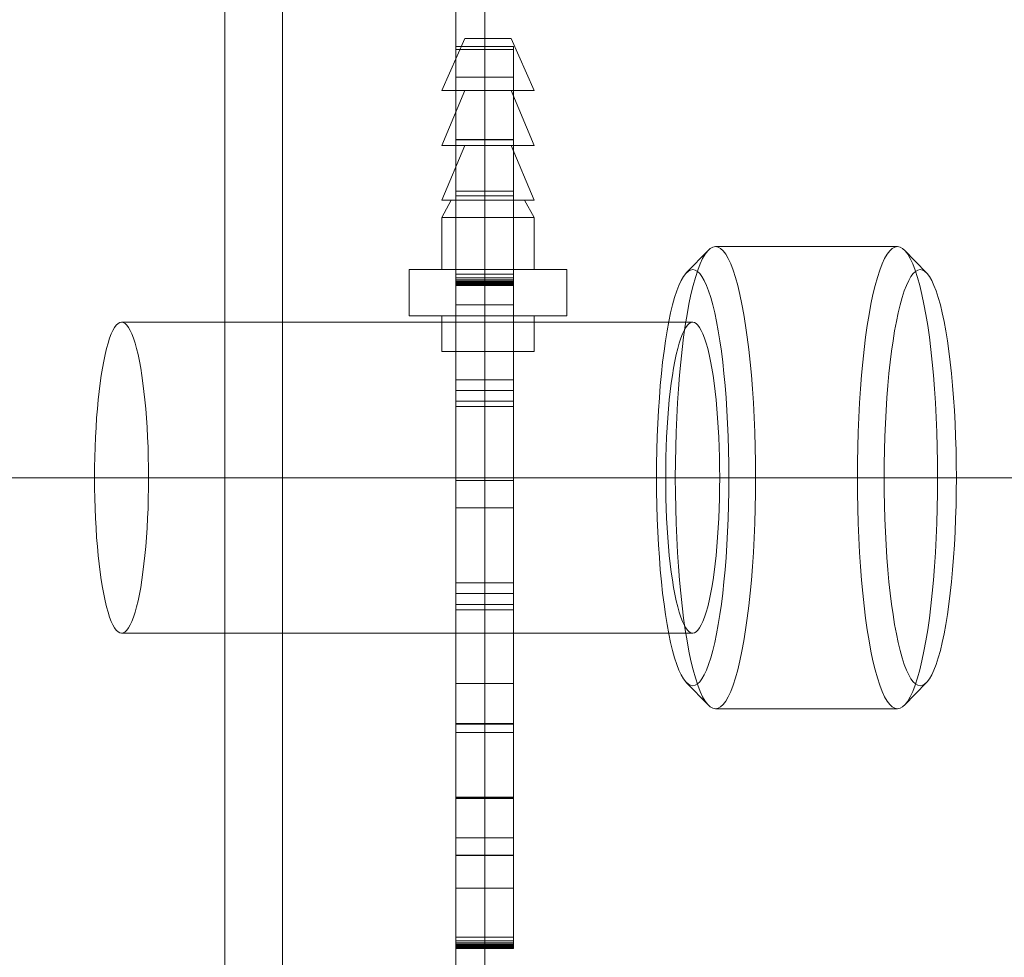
# Model space of a CAD drawing. Header units: metres. Extents: x -54598 to 1827199, y -329446 to -256744.
# Tile 70 of 256: x 15805 to 15975, y -266739 to -266576. Entities that reach past the tile are written whole.
import ezdxf

# ---------------------------------------------------------------- set-up
doc = ezdxf.new("R2010")
doc.units = ezdxf.units.M
doc.linetypes.add('ADSK_Осевая', pattern=[14, 10, -2, 0, -2])
for name, color, linetype, lineweight in [('G-IMPT', 8, 'Continuous', 9), ('M-EQPM', 7, 'Continuous', 20), ('P-PIPE-CNTR', 7, 'ADSK_Осевая', 20)]:
    doc.layers.add(name, color=color, linetype=linetype, lineweight=lineweight)

# ---------------------------------------------------------------- blocks, each defined once
blk = doc.blocks.new('PREXTHERM RSW 1890 - Логотип Ferroli _только текст__dwg-571539-В_Этаж 01_Сводный')
at = {"layer": 'G-IMPT'}
for p, q in [((0, -510.18), (0, -509.569)), ((0, -512.778), (0, -513.389)), ((0, -515.206), (0, -514.562)), ((0, -516.353), (0, -519.617)), ((0, -519.617), (0, -516.997)), ((0, -516.997), (0, -519.263)), ((0, -519.263), (0, -516.997)), ((0, -529.939), (0, -530.582)), ((0, -530.582), (0, -529.939)), ((0, -538.524), (0, -540.357)), ((0, -540.357), (0, -538.524)), ((0, -547.489), (0, -550.968)), ((0, -551.08), (0, -547.489)), ((0, -550.968), (0, -548.132)), ((0, -548.132), (0, -550.784)), ((0, -550.784), (0, -548.132)), ((0, -548.132), (0, -551.08)), ((0, -562.704), (0, -562.093)), ((0, -565.302), (0, -565.913)), ((0, -573.042), (0, -574.874)), ((0, -574.874), (0, -573.042)), ((0, -577.585), (0, -578.228)), ((0, -578.228), (0, -577.585)), ((0, -578.99), (0, -582.816))]:
    blk.add_line(p, q, dxfattribs=at)
at = {"layer": 'G-IMPT', "flags": 128}
for points in [[(0, -509.569), (0, -510.222), (0, -512.778)], [(0, -513.389), (0, -512.733), (0, -510.18)], [(0, -516.997), (0, -516.353), (0, -514.562), (0, -515.206)], [(0, -562.093), (0, -562.746), (0, -565.302)], [(0, -565.913), (0, -565.257), (0, -562.704)], [(0, -582.948), (0, -584.797), (0, -585.508), (0, -587.476), (0, -586.749), (0, -586.186), (0, -584.154), (0, -583.63), (0, -582.948), (0, -580.582), (0, -578.99)]]:
    blk.add_lwpolyline(points, dxfattribs=at)
for points in [[(0, -519.916), (0, -521.768), (0, -522.476), (0, -524.443), (0, -523.717), (0, -523.157), (0, -521.122), (0, -520.598)], [(0, -566.443), (0, -568.296), (0, -569.003), (0, -570.971), (0, -570.244), (0, -569.685), (0, -567.649), (0, -567.125)]]:
    blk.add_lwpolyline(points, close=True, dxfattribs=at)
at = {"layer": 'G-IMPT'}
for points, knots in [([(0, -502.53), (0, -502.82), (0, -503.045), (0, -503.202), (0, -503.357), (0, -503.437), (0, -503.437), (0, -503.389), (0, -503.292), (0, -503.197), (0, -503.08), (0, -502.797), (0, -502.624), (0, -502.199), (0, -501.939), (0, -501.633), (0, -501.02), (0, -500.407), (0, -499.794)], [2, 2, 2, 2, 2.135418, 2.135418, 2.135418, 2.266411, 2.266411, 2.373314, 2.373314, 2.373314, 2.48066, 2.48066, 2.588007, 2.588007, 2.695353, 2.695353, 2.695353, 3, 3, 3, 3]), ([(0, -499.794), (0, -500.397), (0, -501.001), (0, -501.604), (0, -501.971), (0, -502.267), (0, -502.489), (0, -502.713), (0, -502.887), (0, -503.013), (0, -503.137), (0, -503.202), (0, -503.202), (0, -503.148), (0, -503.035), (0, -502.921), (0, -502.755), (0, -502.53)], [1, 1, 1, 1, 1.335991, 1.335991, 1.335991, 1.503573, 1.503573, 1.503573, 1.634249, 1.634249, 1.634249, 1.757513, 1.757513, 1.873631, 1.873631, 1.873631, 2, 2, 2, 2]), ([(0, -500.437), (0, -500.784), (0, -501.132), (0, -501.479), (0, -501.762), (0, -501.964), (0, -502.087), (0, -502.247), (0, -502.37), (0, -502.453), (0, -502.536), (0, -502.575), (0, -502.575), (0, -502.537), (0, -502.382), (0, -502.273), (0, -501.99), (0, -501.746), (0, -501.398), (0, -501.078), (0, -500.758), (0, -500.437)], [0, 0, 0, 0, 0.2037, 0.2037, 0.2037, 0.323377, 0.323377, 0.323377, 0.410628, 0.410628, 0.410628, 0.515424, 0.515424, 0.614288, 0.614288, 0.713152, 0.713152, 0.812016, 0.812016, 0.812016, 1, 1, 1, 1]), ([(0, -500.437), (0, -500.837), (0, -501.237), (0, -501.636), (0, -501.842), (0, -501.987), (0, -502.071), (0, -502.215), (0, -502.341), (0, -502.437), (0, -502.537), (0, -502.617), (0, -502.681), (0, -502.747), (0, -502.778), (0, -502.778), (0, -502.73), (0, -502.64), (0, -502.547), (0, -502.418), (0, -502.254), (0, -502.094), (0, -501.858), (0, -501.55), (0, -501.179), (0, -500.808), (0, -500.437)], [0, 0, 0, 0, 0.213184, 0.213184, 0.213184, 0.290532, 0.290532, 0.290532, 0.359975, 0.359975, 0.359975, 0.42541, 0.42541, 0.42541, 0.500983, 0.500983, 0.589152, 0.589152, 0.589152, 0.675785, 0.675785, 0.675785, 0.802229, 0.802229, 0.802229, 1, 1, 1, 1]), ([(0, -508.46), (0, -508.646), (0, -508.743), (0, -508.743), (0, -508.643), (0, -508.443), (0, -508.244), (0, -507.968), (0, -507.604), (0, -507.242), (0, -506.852), (0, -505.98), (0, -505.575), (0, -505.215), (0, -504.856), (0, -504.588), (0, -504.402), (0, -504.216), (0, -504.128), (0, -504.128)], [0.4220671, 0.4220671, 0.4220671, 0.4220671, 0.5070588, 0.5070588, 0.5937504, 0.5937504, 0.5937504, 0.6743969, 0.6743969, 0.6743969, 0.7527753, 0.7527753, 0.8377856, 0.8377856, 0.8377856, 0.9182343, 0.9182343, 0.9182343, 1, 1, 1, 1]), ([(0, -504.128), (0, -504.128), (0, -504.341), (0, -505.202), (0, -505.755), (0, -506.884), (0, -507.283), (0, -507.643), (0, -507.999), (0, -508.273), (0, -508.46)], [0, 0, 0, 0, 0.1269271, 0.1269271, 0.2538542, 0.2538542, 0.3370753, 0.3370753, 0.3370753, 0.4220671, 0.4220671, 0.4220671, 0.4220671]), ([(0, -508.083), (0, -508.083), (0, -508.016), (0, -507.884), (0, -507.752), (0, -507.556), (0, -507.302), (0, -507.046), (0, -506.759), (0, -506.44), (0, -505.99), (0, -505.601), (0, -505.273), (0, -504.945), (0, -504.788), (0, -504.788)], [0.4975328, 0.4975328, 0.4975328, 0.4975328, 0.5850112, 0.5850112, 0.5850112, 0.6639392, 0.6639392, 0.6639392, 0.742703, 0.742703, 0.742703, 0.8546336, 0.8546336, 0.8546336, 1, 1, 1, 1]), ([(0, -504.788), (0, -504.788), (0, -504.942), (0, -505.566), (0, -505.958), (0, -506.91), (0, -507.305), (0, -507.617), (0, -507.926), (0, -508.083), (0, -508.083)], [0, 0, 0, 0, 0.1191745, 0.1191745, 0.238349, 0.238349, 0.3591449, 0.3591449, 0.3591449, 0.4975328, 0.4975328, 0.4975328, 0.4975328]), ([(0, -522.106), (0, -522.038), (0, -521.952), (0, -521.839), (0, -521.664), (0, -521.483), (0, -521.305)], [0, 0, 0, 0, 0.391263, 0.391263, 0.391263, 1, 1, 1, 1]), ([(0, -522.961), (0, -522.793), (0, -522.625), (0, -522.456), (0, -522.303), (0, -522.183), (0, -522.106)], [2, 2, 2, 2, 2.570785, 2.570785, 2.570785, 3, 3, 3, 3]), ([(0, -529.048), (0, -528.913), (0, -528.672), (0, -528.321), (0, -527.971), (0, -527.546), (0, -526.521), (0, -526.096), (0, -525.771), (0, -525.444), (0, -525.196), (0, -524.855), (0, -524.771), (0, -524.771), (0, -524.868), (0, -525.058), (0, -525.249), (0, -525.527), (0, -525.881), (0, -526.237), (0, -526.627), (0, -527.54), (0, -527.945), (0, -528.607), (0, -528.836), (0, -528.968)], [1, 1, 1, 1, 1.109926, 1.109926, 1.109926, 1.211287, 1.211287, 1.317197, 1.317197, 1.317197, 1.414163, 1.414163, 1.51113, 1.51113, 1.616177, 1.616177, 1.616177, 1.708738, 1.708738, 1.708738, 1.79779, 1.79779, 1.898895, 1.898895, 2, 2, 2, 2]), ([(0, -528.341), (0, -528.228), (0, -528.064), (0, -527.849), (0, -527.635), (0, -527.366), (0, -526.669), (0, -526.36), (0, -526.109), (0, -525.857), (0, -525.681), (0, -525.582), (0, -525.481), (0, -525.431), (0, -525.431), (0, -525.489), (0, -525.607), (0, -525.728), (0, -525.916), (0, -526.167), (0, -526.422), (0, -526.694), (0, -527.347), (0, -527.649), (0, -527.9), (0, -528.149), (0, -528.315), (0, -528.405)], [3, 3, 3, 3, 3.097176, 3.097176, 3.097176, 3.187086, 3.187086, 3.29035, 3.29035, 3.29035, 3.385285, 3.385285, 3.385285, 3.478689, 3.478689, 3.599453, 3.599453, 3.599453, 3.694164, 3.694164, 3.694164, 3.781855, 3.781855, 3.887656, 3.887656, 3.887656, 4, 4, 4, 4]), ([(0, -535.855), (0, -536.042), (0, -536.138), (0, -536.138), (0, -536.038), (0, -535.839), (0, -535.639), (0, -535.363), (0, -535), (0, -534.638), (0, -534.247), (0, -533.376), (0, -532.971), (0, -532.611), (0, -532.251), (0, -531.984), (0, -531.797), (0, -531.611), (0, -531.524), (0, -531.524)], [0.4220671, 0.4220671, 0.4220671, 0.4220671, 0.5070588, 0.5070588, 0.5937504, 0.5937504, 0.5937504, 0.6743969, 0.6743969, 0.6743969, 0.7527753, 0.7527753, 0.8377856, 0.8377856, 0.8377856, 0.9182343, 0.9182343, 0.9182343, 1, 1, 1, 1]), ([(0, -531.524), (0, -531.524), (0, -531.736), (0, -532.598), (0, -533.151), (0, -534.28), (0, -534.678), (0, -535.038), (0, -535.395), (0, -535.669), (0, -535.855)], [0, 0, 0, 0, 0.1269271, 0.1269271, 0.2538542, 0.2538542, 0.3370753, 0.3370753, 0.3370753, 0.4220671, 0.4220671, 0.4220671, 0.4220671]), ([(0, -535.479), (0, -535.479), (0, -535.411), (0, -535.28), (0, -535.147), (0, -534.952), (0, -534.698), (0, -534.441), (0, -534.154), (0, -533.836), (0, -533.386), (0, -532.997), (0, -532.669), (0, -532.341), (0, -532.183), (0, -532.183)], [0.4975328, 0.4975328, 0.4975328, 0.4975328, 0.5850112, 0.5850112, 0.5850112, 0.6639392, 0.6639392, 0.6639392, 0.742703, 0.742703, 0.742703, 0.8546336, 0.8546336, 0.8546336, 1, 1, 1, 1]), ([(0, -532.183), (0, -532.183), (0, -532.337), (0, -532.961), (0, -533.353), (0, -534.305), (0, -534.701), (0, -535.013), (0, -535.321), (0, -535.479), (0, -535.479)], [0, 0, 0, 0, 0.1191745, 0.1191745, 0.238349, 0.238349, 0.3591449, 0.3591449, 0.3591449, 0.4975328, 0.4975328, 0.4975328, 0.4975328]), ([(0, -543.164), (0, -543.581), (0, -543.998), (0, -544.415), (0, -544.514), (0, -544.601), (0, -544.669)], [2, 2, 2, 2, 2.817823, 2.817823, 2.817823, 3, 3, 3, 3]), ([(0, -544.669), (0, -544.743), (0, -544.829), (0, -544.929), (0, -545.371), (0, -545.799), (0, -546.234)], [3, 3, 3, 3, 3.181801, 3.181801, 3.181801, 4, 4, 4, 4]), ([(0, -551.974), (0, -552.689), (0, -553.404), (0, -554.119), (0, -554.55), (0, -554.878), (0, -555.099), (0, -555.324), (0, -555.505), (0, -555.64), (0, -555.772), (0, -555.839), (0, -555.839), (0, -555.726), (0, -555.505), (0, -555.284), (0, -554.942), (0, -554.479)], [1, 1, 1, 1, 1.319006, 1.319006, 1.319006, 1.466957, 1.466957, 1.466957, 1.574453, 1.574453, 1.574453, 1.686819, 1.686819, 1.830321, 1.830321, 1.830321, 2, 2, 2, 2]), ([(0, -555.431), (0, -555.217), (0, -555.004), (0, -554.791), (0, -554.606), (0, -554.45), (0, -554.328), (0, -554.205), (0, -554.099), (0, -554.006), (0, -553.911), (0, -553.813), (0, -553.714), (0, -553.64), (0, -553.521), (0, -553.357), (0, -553.11), (0, -552.864), (0, -552.617)], [4, 4, 4, 4, 4.307344, 4.307344, 4.307344, 4.516393, 4.516393, 4.516393, 4.634583, 4.634583, 4.634583, 4.717069, 4.717069, 4.717069, 4.809409, 4.809409, 4.809409, 5, 5, 5, 5]), ([(0, -552.617), (0, -553.075), (0, -553.532), (0, -553.99), (0, -554.283), (0, -554.511), (0, -554.839), (0, -554.964), (0, -555.051), (0, -555.137), (0, -555.18), (0, -555.18), (0, -555.096), (0, -554.932), (0, -554.766), (0, -554.505), (0, -554.144), (0, -553.635), (0, -553.126), (0, -552.617)], [0, 0, 0, 0, 0.228227, 0.228227, 0.228227, 0.326252, 0.326252, 0.424278, 0.424278, 0.424278, 0.498917, 0.498917, 0.607066, 0.607066, 0.607066, 0.746074, 0.746074, 0.746074, 1, 1, 1, 1]), ([(0, -554.479), (0, -554.646), (0, -554.775), (0, -554.865), (0, -555.058), (0, -555.228), (0, -555.392), (0, -555.672), (0, -555.949), (0, -556.228)], [2, 2, 2, 2, 2.159929, 2.159929, 2.159929, 2.452601, 2.452601, 2.452601, 3, 3, 3, 3]), ([(0, -560.984), (0, -561.17), (0, -561.267), (0, -561.267), (0, -561.167), (0, -560.968), (0, -560.768), (0, -560.492), (0, -560.128), (0, -559.766), (0, -559.376), (0, -558.505), (0, -558.099), (0, -557.739), (0, -557.38), (0, -557.112), (0, -556.926), (0, -556.74), (0, -556.652), (0, -556.652)], [0.4220671, 0.4220671, 0.4220671, 0.4220671, 0.5070588, 0.5070588, 0.5937504, 0.5937504, 0.5937504, 0.6743969, 0.6743969, 0.6743969, 0.7527753, 0.7527753, 0.8377856, 0.8377856, 0.8377856, 0.9182343, 0.9182343, 0.9182343, 1, 1, 1, 1]), ([(0, -556.652), (0, -556.652), (0, -556.865), (0, -557.726), (0, -558.28), (0, -559.408), (0, -559.807), (0, -560.167), (0, -560.523), (0, -560.797), (0, -560.984)], [0, 0, 0, 0, 0.1269271, 0.1269271, 0.2538542, 0.2538542, 0.3370753, 0.3370753, 0.3370753, 0.4220671, 0.4220671, 0.4220671, 0.4220671]), ([(0, -560.607), (0, -560.607), (0, -560.54), (0, -560.408), (0, -560.276), (0, -560.08), (0, -559.826), (0, -559.57), (0, -559.283), (0, -558.964), (0, -558.514), (0, -558.125), (0, -557.797), (0, -557.469), (0, -557.312), (0, -557.312)], [0.4975328, 0.4975328, 0.4975328, 0.4975328, 0.5850112, 0.5850112, 0.5850112, 0.6639392, 0.6639392, 0.6639392, 0.742703, 0.742703, 0.742703, 0.8546336, 0.8546336, 0.8546336, 1, 1, 1, 1]), ([(0, -557.312), (0, -557.312), (0, -557.466), (0, -558.09), (0, -558.482), (0, -559.434), (0, -559.829), (0, -560.141), (0, -560.45), (0, -560.607), (0, -560.607)], [0, 0, 0, 0, 0.1191745, 0.1191745, 0.238349, 0.238349, 0.3591449, 0.3591449, 0.3591449, 0.4975328, 0.4975328, 0.4975328, 0.4975328]), ([(0, -568.633), (0, -568.566), (0, -568.479), (0, -568.366), (0, -568.192), (0, -568.01), (0, -567.833)], [0, 0, 0, 0, 0.391263, 0.391263, 0.391263, 1, 1, 1, 1]), ([(0, -569.489), (0, -569.32), (0, -569.152), (0, -568.984), (0, -568.83), (0, -568.71), (0, -568.633)], [2, 2, 2, 2, 2.570785, 2.570785, 2.570785, 3, 3, 3, 3])]:
    blk.add_open_spline(points, degree=3, knots=knots, dxfattribs=at)
for points in [[(0, -521.305), (0, -521.857), (0, -522.409), (0, -522.961)], [(0, -528.968), (0, -528.759), (0, -528.55), (0, -528.341)], [(0, -528.405), (0, -528.619), (0, -528.834), (0, -529.048)], [(0, -542.469), (0, -542.701), (0, -542.932), (0, -543.164)], [(0, -544.334), (0, -543.713), (0, -543.091), (0, -542.469)], [(0, -545), (0, -544.778), (0, -544.556), (0, -544.334)], [(0, -546.887), (0, -546.258), (0, -545.629), (0, -545)], [(0, -546.234), (0, -546.452), (0, -546.67), (0, -546.887)], [(0, -552.617), (0, -552.403), (0, -552.188), (0, -551.974)], [(0, -556.228), (0, -555.962), (0, -555.696), (0, -555.431)], [(0, -567.833), (0, -568.385), (0, -568.937), (0, -569.489)]]:
    blk.add_open_spline(points, degree=3, dxfattribs=at)
blk = doc.blocks.new('fdsafdsf')
at = {"layer": 'M-EQPM'}
for p, q in [((215962.57, 39973.896), (215962.57, 41411.894)), ((215962.57, 40057.696), (215962.57, 41328.09)), ((215982.57, 41328.09), (215982.57, 40057.696)), ((215962.57, 40462.893), (215962.57, 40922.893)), ((215967.57, 40462.893), (215967.57, 40922.893)), ((215982.57, 40922.893), (215982.57, 40462.893)), ((215982.57, 40922.893), (215982.57, 40462.893)), ((215982.57, 40598.708), (215982.57, 40787.08)), ((215982.57, 40787.08), (215982.57, 40598.708)), ((215985.07, 40598.708), (215985.07, 40787.08)), ((215985.07, 40787.08), (215985.07, 40598.708)), ((215983.341, 40730.894), (215981.341, 40726.394)), ((215983.341, 40730.894), (215987.341, 40730.894)), ((215987.341, 40730.894), (215983.341, 40730.894)), ((215989.341, 40726.394), (215987.341, 40730.894)), ((215987.57, 40730.209), (215982.57, 40730.209)), ((215987.57, 40729.939), (215982.57, 40729.939)), ((215987.57, 40727.545), (215982.57, 40727.545)), ((215983.341, 40726.394), (215981.341, 40721.644)), ((215981.341, 40726.394), (215989.341, 40726.394)), ((215989.341, 40726.394), (215981.341, 40726.394)), ((215983.341, 40726.394), (215987.341, 40726.394)), ((215987.341, 40726.394), (215983.341, 40726.394)), ((215989.341, 40721.644), (215987.341, 40726.394)), ((215982.57, 40722.124), (215982.57, 40722.143)), ((215987.57, 40722.143), (215982.57, 40722.143)), ((215987.57, 40722.124), (215982.57, 40722.124)), ((215987.57, 40722.124), (215982.57, 40722.124)), ((215987.57, 40722.143), (215987.57, 40722.124)), ((215983.341, 40721.644), (215981.341, 40716.894)), ((215981.341, 40721.644), (215989.341, 40721.644)), ((215989.341, 40721.644), (215981.341, 40721.644)), ((215983.341, 40721.644), (215987.341, 40721.644)), ((215987.341, 40721.644), (215983.341, 40721.644)), ((215989.341, 40716.894), (215987.341, 40721.644)), ((215982.57, 40717.7), (215987.57, 40717.7)), ((215987.57, 40717.7), (215982.57, 40717.7)), ((215982.169, 40716.894), (215981.341, 40715.394)), ((215981.341, 40716.894), (215989.341, 40716.894)), ((215989.341, 40716.894), (215981.341, 40716.894)), ((215982.169, 40716.894), (215988.514, 40716.894)), ((215988.514, 40716.894), (215982.169, 40716.894)), ((215987.57, 40717.296), (215982.57, 40717.296)), ((215989.341, 40715.394), (215988.514, 40716.894)), ((215981.341, 40715.394), (215981.341, 40710.894)), ((215981.341, 40715.394), (215989.341, 40715.394)), ((215989.341, 40715.394), (215981.341, 40715.394)), ((215989.341, 40710.894), (215989.341, 40715.394)), ((216004.425, 40712.58), (216002.517, 40710.612)), ((216020.794, 40712.894), (216005.037, 40712.894)), ((216023.315, 40710.612), (216021.407, 40712.58)), ((215978.518, 40710.894), (215978.518, 40706.894)), ((215978.518, 40710.894), (215992.164, 40710.894)), ((215992.164, 40710.894), (215978.518, 40710.894)), ((215981.341, 40710.894), (215989.341, 40710.894)), ((215989.341, 40710.894), (215981.341, 40710.894)), ((215992.164, 40706.894), (215992.164, 40710.894)), ((215982.57, 40710.175), (215982.57, 40710.492)), ((215987.57, 40710.492), (215982.57, 40710.492)), ((215982.57, 40710.021), (215982.57, 40710.175)), ((215987.57, 40710.175), (215982.57, 40710.175)), ((215982.57, 40709.887), (215982.57, 40710.021)), ((215987.57, 40710.021), (215982.57, 40710.021)), ((215987.57, 40710.002), (215982.57, 40710.002)), ((215987.57, 40710.492), (215987.57, 40710.175)), ((215987.57, 40710.175), (215987.57, 40710.021)), ((215987.57, 40710.021), (215987.57, 40709.887)), ((215982.57, 40709.773), (215982.57, 40709.887)), ((215987.57, 40709.887), (215982.57, 40709.887)), ((215987.57, 40709.873), (215982.57, 40709.873)), ((215982.57, 40709.681), (215982.57, 40709.773)), ((215987.57, 40709.773), (215982.57, 40709.773)), ((215987.57, 40709.764), (215982.57, 40709.764)), ((215982.57, 40709.609), (215982.57, 40709.681)), ((215987.57, 40709.681), (215982.57, 40709.681)), ((215987.57, 40709.675), (215982.57, 40709.675)), ((215982.57, 40709.557), (215982.57, 40709.609)), ((215987.57, 40709.609), (215982.57, 40709.609)), ((215987.57, 40709.605), (215982.57, 40709.605)), ((215982.57, 40709.526), (215982.57, 40709.557)), ((215987.57, 40709.557), (215982.57, 40709.557)), ((215987.57, 40709.556), (215982.57, 40709.556)), ((215982.57, 40709.516), (215982.57, 40709.526)), ((215987.57, 40709.526), (215982.57, 40709.526)), ((215987.57, 40709.526), (215982.57, 40709.526)), ((215982.57, 40709.516), (215987.57, 40709.516)), ((215987.57, 40709.887), (215987.57, 40709.773)), ((215987.57, 40709.773), (215987.57, 40709.681)), ((215987.57, 40709.681), (215987.57, 40709.609)), ((215987.57, 40709.609), (215987.57, 40709.557)), ((215987.57, 40709.557), (215987.57, 40709.526)), ((215987.57, 40709.526), (215987.57, 40709.516)), ((215987.57, 40707.857), (215982.57, 40707.857)), ((215978.518, 40706.894), (215992.164, 40706.894)), ((215992.164, 40706.894), (215978.518, 40706.894)), ((215981.341, 40706.894), (215981.341, 40703.804)), ((215981.341, 40706.894), (215989.341, 40706.894)), ((215989.341, 40706.894), (215981.341, 40706.894)), ((215989.341, 40703.804), (215989.341, 40706.894)), ((216003.068, 40706.344), (215953.63, 40706.344)), ((215981.341, 40703.804), (215989.341, 40703.804)), ((215989.341, 40703.804), (215981.341, 40703.804)), ((215982.57, 40701.374), (215982.57, 40700.436)), ((215987.57, 40701.374), (215982.57, 40701.374)), ((215987.57, 40700.436), (215987.57, 40701.374)), ((215987.57, 40700.436), (215982.57, 40700.436)), ((215982.57, 40699.043), (215982.57, 40699.51)), ((215987.57, 40699.51), (215982.57, 40699.51)), ((215982.57, 40692.648), (215982.57, 40699.043)), ((215987.57, 40699.043), (215982.57, 40699.043)), ((215987.57, 40699.51), (215987.57, 40699.043)), ((215987.57, 40699.043), (215987.57, 40692.648)), ((215982.57, 40692.648), (215987.57, 40692.648)), ((215987.57, 40690.28), (215982.57, 40690.28)), ((215982.57, 40683.796), (215982.57, 40682.858)), ((215987.57, 40683.796), (215982.57, 40683.796)), ((215987.57, 40682.858), (215987.57, 40683.796)), ((215987.57, 40682.858), (215982.57, 40682.858)), ((215982.57, 40681.465), (215982.57, 40681.933)), ((215987.57, 40681.933), (215982.57, 40681.933)), ((215987.57, 40681.933), (215987.57, 40681.465)), ((215982.57, 40675.07), (215982.57, 40681.465)), ((215987.57, 40681.465), (215982.57, 40681.465)), ((215987.57, 40681.465), (215987.57, 40675.07)), ((215953.63, 40679.444), (216003.068, 40679.444)), ((215982.57, 40675.07), (215987.57, 40675.07)), ((216002.517, 40675.176), (216004.425, 40673.207)), ((216021.407, 40673.207), (216023.315, 40675.176)), ((216005.037, 40672.894), (216020.794, 40672.894)), ((215982.57, 40671.571), (215982.57, 40671.617)), ((215987.57, 40671.617), (215982.57, 40671.617)), ((215987.57, 40671.571), (215982.57, 40671.571)), ((215987.57, 40671.617), (215987.57, 40671.571)), ((215982.57, 40665.256), (215982.57, 40670.84)), ((215987.57, 40670.84), (215982.57, 40670.84)), ((215987.57, 40670.84), (215987.57, 40665.256)), ((215982.57, 40665.22), (215982.57, 40665.256)), ((215987.57, 40665.256), (215982.57, 40665.256)), ((215987.57, 40665.22), (215982.57, 40665.22)), ((215982.57, 40660.215), (215982.57, 40665.138)), ((215987.57, 40665.138), (215982.57, 40665.138)), ((215987.57, 40665.127), (215982.57, 40665.127)), ((215987.57, 40665.256), (215987.57, 40665.22)), ((215987.57, 40665.138), (215987.57, 40660.215)), ((215982.57, 40661.724), (215987.57, 40661.724)), ((215987.57, 40660.243), (215982.57, 40660.243)), ((215982.57, 40660.215), (215987.57, 40660.215)), ((215982.57, 40660.205), (215982.57, 40660.211)), ((215987.57, 40660.211), (215982.57, 40660.211)), ((215982.57, 40660.202), (215982.57, 40660.205)), ((215987.57, 40660.205), (215982.57, 40660.205)), ((215982.57, 40660.202), (215987.57, 40660.202)), ((215987.57, 40660.211), (215987.57, 40660.205)), ((215987.57, 40660.205), (215987.57, 40660.202)), ((215987.57, 40657.387), (215982.57, 40657.387)), ((215982.57, 40652.805), (215982.57, 40653.122)), ((215987.57, 40653.122), (215982.57, 40653.122)), ((215987.57, 40653.122), (215987.57, 40652.805)), ((215982.57, 40652.651), (215982.57, 40652.805)), ((215987.57, 40652.805), (215982.57, 40652.805)), ((215982.57, 40652.517), (215982.57, 40652.651)), ((215987.57, 40652.651), (215982.57, 40652.651)), ((215987.57, 40652.632), (215982.57, 40652.632)), ((215982.57, 40652.404), (215982.57, 40652.517)), ((215987.57, 40652.517), (215982.57, 40652.517)), ((215987.57, 40652.503), (215982.57, 40652.503)), ((215982.57, 40652.311), (215982.57, 40652.404)), ((215987.57, 40652.404), (215982.57, 40652.404)), ((215987.57, 40652.394), (215982.57, 40652.394)), ((215982.57, 40652.239), (215982.57, 40652.311)), ((215987.57, 40652.311), (215982.57, 40652.311)), ((215987.57, 40652.305), (215982.57, 40652.305)), ((215982.57, 40652.187), (215982.57, 40652.239)), ((215987.57, 40652.239), (215982.57, 40652.239)), ((215987.57, 40652.235), (215982.57, 40652.235)), ((215982.57, 40652.156), (215982.57, 40652.187)), ((215987.57, 40652.187), (215982.57, 40652.187)), ((215987.57, 40652.186), (215982.57, 40652.186)), ((215982.57, 40652.146), (215982.57, 40652.156)), ((215987.57, 40652.156), (215982.57, 40652.156)), ((215987.57, 40652.156), (215982.57, 40652.156)), ((215987.57, 40652.146), (215982.57, 40652.146)), ((215987.57, 40652.805), (215987.57, 40652.651)), ((215987.57, 40652.651), (215987.57, 40652.517)), ((215987.57, 40652.517), (215987.57, 40652.404)), ((215987.57, 40652.404), (215987.57, 40652.311)), ((215987.57, 40652.311), (215987.57, 40652.239)), ((215987.57, 40652.239), (215987.57, 40652.187)), ((215987.57, 40652.187), (215987.57, 40652.156)), ((215987.57, 40652.156), (215987.57, 40652.146))]:
    blk.add_line(p, q, dxfattribs=at)
for centre, major_axis, start_param, end_param in [((216005.037, 40692.894), (0, -20), 1.570796, 4.712389), ((216020.794, 40692.894), (0, -20), 1.570796, 4.712389), ((216003.068, 40692.894), (0, -18), 1.570796, 4.712389), ((216022.764, 40692.894), (0, -18), 1.570796, 4.712389), ((215953.63, 40692.894), (0, -13.45), 1.570796, 4.712389), ((216003.068, 40692.894), (0, -13.45), 1.570796, 4.712389), ((215953.63, 40692.894), (0, -13.45), 4.712389, 7.853982), ((216003.068, 40692.894), (0, -18), 4.712389, 7.853982), ((216003.068, 40692.894), (0, -13.45), 4.712389, 7.853982), ((216005.037, 40692.894), (0, -20), 4.712389, 7.853982), ((216020.794, 40692.894), (0, -20), 4.712389, 7.853982), ((216022.764, 40692.894), (0, -18), 4.712389, 7.853982)]:
    blk.add_ellipse(centre, major_axis=major_axis, ratio=0.173648, start_param=start_param, end_param=end_param, dxfattribs=at)
for points, knots in [([(215982.57, 40730.209), (215982.57, 40730.209), (215982.57, 40730.178), (215982.57, 40729.954), (215982.57, 40729.384), (215982.57, 40728.508), (215982.57, 40727.545)], [0.01179374, 0.01179374, 0.01179374, 0.01179374, 0.01626056, 0.02558445, 0.0351109, 0.04372063, 0.04372063, 0.04372063, 0.04372063]), ([(215982.57, 40729.939), (215982.57, 40730.096), (215982.57, 40730.178), (215982.57, 40730.205), (215982.57, 40730.208)], [0, 0, 0, 0, 0.00765352, 0.01093016, 0.01093016, 0.01093016, 0.01093016]), ([(215982.57, 40710.492), (215982.57, 40710.664), (215982.57, 40710.859), (215982.57, 40711.131), (215982.57, 40711.43), (215982.57, 40711.666), (215982.57, 40711.887), (215982.57, 40712.043), (215982.57, 40712.242), (215982.57, 40712.366), (215982.57, 40712.648), (215982.57, 40712.869), (215982.57, 40713.195), (215982.57, 40713.629), (215982.57, 40713.974), (215982.57, 40714.532), (215982.57, 40715.401), (215982.57, 40716.489), (215982.57, 40717.257), (215982.57, 40718.289), (215982.57, 40719.454), (215982.57, 40720.667), (215982.57, 40721.894), (215982.57, 40723.314), (215982.57, 40725.349), (215982.57, 40726.756), (215982.57, 40727.361), (215982.57, 40727.899), (215982.57, 40728.595), (215982.57, 40729.016), (215982.57, 40729.457), (215982.57, 40729.714), (215982.57, 40729.939)], [0, 0, 0, 0, 0.00213021, 0.00438896, 0.0065593, 0.00839904, 0.00979711, 0.01102792, 0.01200064, 0.01315611, 0.01430273, 0.01574099, 0.01733655, 0.01904841, 0.02099202, 0.02337286, 0.02654829, 0.02983737, 0.03316807, 0.0364775, 0.0402351, 0.04419184, 0.04844901, 0.05383831, 0.05992754, 0.06555469, 0.06977557, 0.0735195, 0.07770468, 0.08241096, 0.08705166, 0.09180115, 0.09180115, 0.09180115, 0.09180115]), ([(215987.57, 40727.545), (215987.57, 40728.508), (215987.57, 40729.384), (215987.57, 40729.954), (215987.57, 40730.178), (215987.57, 40730.209), (215987.57, 40730.209)], [-0.04372063, -0.04372063, -0.04372063, -0.04372063, -0.0351109, -0.02558445, -0.01626056, -0.01179374, -0.01179374, -0.01179374, -0.01179374]), ([(215987.57, 40730.208), (215987.57, 40730.205), (215987.57, 40730.178), (215987.57, 40730.096), (215987.57, 40729.939)], [-0.01093016, -0.01093016, -0.01093016, -0.01093016, -0.00765352, 0, 0, 0, 0]), ([(215987.57, 40729.939), (215987.57, 40729.714), (215987.57, 40729.457), (215987.57, 40729.016), (215987.57, 40728.595), (215987.57, 40727.899), (215987.57, 40727.361), (215987.57, 40726.756), (215987.57, 40725.349), (215987.57, 40723.314), (215987.57, 40721.894), (215987.57, 40720.667), (215987.57, 40719.454), (215987.57, 40718.289), (215987.57, 40717.257), (215987.57, 40716.489), (215987.57, 40715.401), (215987.57, 40714.532), (215987.57, 40713.974), (215987.57, 40713.629), (215987.57, 40713.195), (215987.57, 40712.869), (215987.57, 40712.648), (215987.57, 40712.366), (215987.57, 40712.242), (215987.57, 40712.043), (215987.57, 40711.887), (215987.57, 40711.666), (215987.57, 40711.43), (215987.57, 40711.131), (215987.57, 40710.859), (215987.57, 40710.664), (215987.57, 40710.492)], [-0.09180115, -0.09180115, -0.09180115, -0.09180115, -0.08705166, -0.08241096, -0.07770468, -0.0735195, -0.06977557, -0.06555469, -0.05992754, -0.05383831, -0.04844901, -0.04419184, -0.0402351, -0.0364775, -0.03316807, -0.02983737, -0.02654829, -0.02337286, -0.02099202, -0.01904841, -0.01733655, -0.01574099, -0.01430273, -0.01315611, -0.01200064, -0.01102792, -0.00979711, -0.00839904, -0.0065593, -0.00438896, -0.00213021, 0, 0, 0, 0]), ([(215982.57, 40727.545), (215982.57, 40726.475), (215982.57, 40725.019), (215982.57, 40723.14), (215982.57, 40720.659), (215982.57, 40718.027), (215982.57, 40715.879), (215982.57, 40714.015), (215982.57, 40712.879), (215982.57, 40712.009), (215982.57, 40711.176), (215982.57, 40710.467), (215982.57, 40710.151)], [0, 0, 0, 0, 0.00622673, 0.01324384, 0.02106192, 0.02912534, 0.03679077, 0.04333432, 0.04910439, 0.05434249, 0.06009054, 0.06600671, 0.06600671, 0.06600671, 0.06600671]), ([(215987.57, 40710.151), (215987.57, 40710.467), (215987.57, 40711.176), (215987.57, 40712.009), (215987.57, 40712.879), (215987.57, 40714.015), (215987.57, 40715.879), (215987.57, 40718.027), (215987.57, 40720.659), (215987.57, 40723.14), (215987.57, 40725.019), (215987.57, 40726.475), (215987.57, 40727.545)], [-0.06600671, -0.06600671, -0.06600671, -0.06600671, -0.06009054, -0.05434249, -0.04910439, -0.04333432, -0.03679077, -0.02912534, -0.02106192, -0.01324384, -0.00622673, 0, 0, 0, 0]), ([(215982.57, 40717.7), (215982.57, 40717.872), (215982.57, 40718.004), (215982.57, 40718.431), (215982.57, 40719.402), (215982.57, 40720.603), (215982.57, 40721.377), (215982.57, 40721.69), (215982.57, 40721.858), (215982.57, 40722.049), (215982.57, 40722.124)], [0, 0, 0, 0, 0.0045997, 0.00809975, 0.01192905, 0.01565657, 0.01907387, 0.02199678, 0.02505838, 0.03023059, 0.03023059, 0.03023059, 0.03023059]), ([(215982.57, 40722.124), (215982.57, 40722.049), (215982.57, 40721.858), (215982.57, 40721.69), (215982.57, 40721.377), (215982.57, 40720.603), (215982.57, 40719.402), (215982.57, 40718.431), (215982.57, 40718.004), (215982.57, 40717.872), (215982.57, 40717.7)], [0, 0, 0, 0, 0.00517221, 0.00823381, 0.01115672, 0.01457402, 0.01830154, 0.02213085, 0.02563089, 0.03023059, 0.03023059, 0.03023059, 0.03023059]), ([(215987.57, 40717.7), (215987.57, 40717.872), (215987.57, 40718.004), (215987.57, 40718.431), (215987.57, 40719.402), (215987.57, 40720.603), (215987.57, 40721.377), (215987.57, 40721.69), (215987.57, 40721.858), (215987.57, 40722.049), (215987.57, 40722.124)], [-0.03023059, -0.03023059, -0.03023059, -0.03023059, -0.02563089, -0.02213085, -0.01830154, -0.01457402, -0.01115672, -0.00823381, -0.00517221, 0, 0, 0, 0]), ([(215987.57, 40722.124), (215987.57, 40722.049), (215987.57, 40721.858), (215987.57, 40721.69), (215987.57, 40721.377), (215987.57, 40720.603), (215987.57, 40719.402), (215987.57, 40718.431), (215987.57, 40718.004), (215987.57, 40717.872), (215987.57, 40717.7)], [-0.03023059, -0.03023059, -0.03023059, -0.03023059, -0.02505838, -0.02199678, -0.01907387, -0.01565657, -0.01192905, -0.00809975, -0.0045997, 0, 0, 0, 0]), ([(215982.57, 40657.387), (215982.57, 40658.22), (215982.57, 40659.773), (215982.57, 40661.224), (215982.57, 40662.88), (215982.57, 40664.502), (215982.57, 40665.851), (215982.57, 40667.307), (215982.57, 40668.55), (215982.57, 40670.138), (215982.57, 40671.391), (215982.57, 40672.939), (215982.57, 40674.741), (215982.57, 40676.124), (215982.57, 40676.637), (215982.57, 40678.103), (215982.57, 40679.688), (215982.57, 40680.496), (215982.57, 40681.351), (215982.57, 40682.474), (215982.57, 40683.356), (215982.57, 40683.922), (215982.57, 40684.603), (215982.57, 40685.527), (215982.57, 40686.378), (215982.57, 40687.265), (215982.57, 40688.424), (215982.57, 40689.391), (215982.57, 40690.561), (215982.57, 40691.573), (215982.57, 40692.804), (215982.57, 40694.139), (215982.57, 40695.048), (215982.57, 40696.308), (215982.57, 40697.421), (215982.57, 40698.548), (215982.57, 40699.636), (215982.57, 40702.314), (215982.57, 40704.728), (215982.57, 40706.037), (215982.57, 40708.16), (215982.57, 40709.816), (215982.57, 40711.521), (215982.57, 40713.31), (215982.57, 40714.239), (215982.57, 40714.99), (215982.57, 40715.598), (215982.57, 40716.206), (215982.57, 40717.296)], [0, 0, 0, 0, 0.0051699, 0.0112384, 0.0171213, 0.022725, 0.0279319, 0.0326123, 0.0374831, 0.0420714, 0.0469547, 0.0520335, 0.0572363, 0.0612896, 0.0649691, 0.0688672, 0.0730907, 0.0766468, 0.0797049, 0.0828461, 0.0856763, 0.0880244, 0.0904275, 0.0931487, 0.0961025, 0.0993278, 0.1026902, 0.1063919, 0.1099434, 0.1138212, 0.1179069, 0.1218991, 0.1259501, 0.1297753, 0.1338825, 0.137826, 0.14372, 0.15127, 0.1591878, 0.1666483, 0.1733576, 0.1807628, 0.1880012, 0.1944378, 0.1996687, 0.2032594, 0.2064081, 0.2102738, 0.2102738, 0.2102738, 0.2102738]), ([(215982.57, 40717.296), (215982.57, 40712.577), (215982.57, 40711.124), (215982.57, 40708.797), (215982.57, 40707.578), (215982.57, 40705.082), (215982.57, 40703.089), (215982.57, 40701.223), (215982.57, 40699.617), (215982.57, 40697.906), (215982.57, 40695.935), (215982.57, 40694.026), (215982.57, 40691.303), (215982.57, 40688.916), (215982.57, 40686.512), (215982.57, 40684.233), (215982.57, 40681.594), (215982.57, 40678.257), (215982.57, 40675.494), (215982.57, 40672.932), (215982.57, 40671.485), (215982.57, 40669.466), (215982.57, 40667.118), (215982.57, 40665.435), (215982.57, 40663.845), (215982.57, 40662.638), (215982.57, 40661.724)], [0, 0, 0, 0, 0.0109416, 0.0171549, 0.0245218, 0.031341, 0.0388216, 0.0451611, 0.0511034, 0.0571088, 0.0634016, 0.0707724, 0.0785517, 0.0868322, 0.0945903, 0.1026064, 0.1116636, 0.1213172, 0.1309977, 0.1386969, 0.1457232, 0.1528633, 0.1606128, 0.1684049, 0.1753125, 0.1819153, 0.1819153, 0.1819153, 0.1819153]), ([(215987.57, 40661.724), (215987.57, 40662.638), (215987.57, 40663.845), (215987.57, 40665.435), (215987.57, 40667.118), (215987.57, 40669.466), (215987.57, 40671.485), (215987.57, 40672.932), (215987.57, 40675.494), (215987.57, 40678.257), (215987.57, 40681.594), (215987.57, 40684.233), (215987.57, 40686.512), (215987.57, 40688.916), (215987.57, 40691.303), (215987.57, 40694.026), (215987.57, 40695.935), (215987.57, 40697.906), (215987.57, 40699.617), (215987.57, 40701.223), (215987.57, 40703.089), (215987.57, 40705.082), (215987.57, 40707.578), (215987.57, 40708.797), (215987.57, 40711.124), (215987.57, 40712.577), (215987.57, 40717.296)], [-0.1819153, -0.1819153, -0.1819153, -0.1819153, -0.1753125, -0.1684049, -0.1606128, -0.1528633, -0.1457232, -0.1386969, -0.1309977, -0.1213172, -0.1116636, -0.1026064, -0.0945903, -0.0868322, -0.0785517, -0.0707724, -0.0634016, -0.0571088, -0.0511034, -0.0451611, -0.0388216, -0.031341, -0.0245218, -0.0171549, -0.0109416, 0, 0, 0, 0]), ([(215987.57, 40717.296), (215987.57, 40716.206), (215987.57, 40715.598), (215987.57, 40714.99), (215987.57, 40714.239), (215987.57, 40713.31), (215987.57, 40711.521), (215987.57, 40709.816), (215987.57, 40708.16), (215987.57, 40706.037), (215987.57, 40704.728), (215987.57, 40702.314), (215987.57, 40699.636), (215987.57, 40698.548), (215987.57, 40697.421), (215987.57, 40696.308), (215987.57, 40695.048), (215987.57, 40694.139), (215987.57, 40692.804), (215987.57, 40691.573), (215987.57, 40690.561), (215987.57, 40689.391), (215987.57, 40688.424), (215987.57, 40687.265), (215987.57, 40686.378), (215987.57, 40685.527), (215987.57, 40684.603), (215987.57, 40683.922), (215987.57, 40683.356), (215987.57, 40682.474), (215987.57, 40681.351), (215987.57, 40680.496), (215987.57, 40679.688), (215987.57, 40678.103), (215987.57, 40676.637), (215987.57, 40676.124), (215987.57, 40674.741), (215987.57, 40672.939), (215987.57, 40671.391), (215987.57, 40670.138), (215987.57, 40668.55), (215987.57, 40667.307), (215987.57, 40665.851), (215987.57, 40664.502), (215987.57, 40662.88), (215987.57, 40661.224), (215987.57, 40659.773), (215987.57, 40658.22), (215987.57, 40657.387)], [-0.2102738, -0.2102738, -0.2102738, -0.2102738, -0.2064081, -0.2032594, -0.1996687, -0.1944378, -0.1880012, -0.1807628, -0.1733576, -0.1666483, -0.1591878, -0.15127, -0.14372, -0.137826, -0.1338825, -0.1297753, -0.1259501, -0.1218991, -0.1179069, -0.1138212, -0.1099434, -0.1063919, -0.1026902, -0.0993278, -0.0961025, -0.0931487, -0.0904275, -0.0880244, -0.0856763, -0.0828461, -0.0797049, -0.0766468, -0.0730907, -0.0688672, -0.0649691, -0.0612896, -0.0572363, -0.0520335, -0.0469547, -0.0420714, -0.0374831, -0.0326123, -0.0279319, -0.022725, -0.0171213, -0.0112384, -0.0051699, 0, 0, 0, 0]), ([(215982.57, 40699.51), (215982.57, 40700.091), (215982.57, 40700.833), (215982.57, 40701.359), (215982.57, 40701.937), (215982.57, 40702.518), (215982.57, 40703.29), (215982.57, 40704.124), (215982.57, 40704.901), (215982.57, 40705.657), (215982.57, 40706.391), (215982.57, 40706.955), (215982.57, 40707.857)], [0, 0, 0, 0, 0.00242106, 0.00465201, 0.00662974, 0.00881896, 0.01126281, 0.01388954, 0.01648599, 0.0189759, 0.02124338, 0.02376369, 0.02376369, 0.02376369, 0.02376369]), ([(215987.57, 40707.857), (215987.57, 40706.955), (215987.57, 40706.391), (215987.57, 40705.657), (215987.57, 40704.901), (215987.57, 40704.124), (215987.57, 40703.29), (215987.57, 40702.518), (215987.57, 40701.937), (215987.57, 40701.359), (215987.57, 40700.833), (215987.57, 40700.091), (215987.57, 40699.51)], [-0.02376369, -0.02376369, -0.02376369, -0.02376369, -0.02124338, -0.0189759, -0.01648599, -0.01388954, -0.01126281, -0.00881896, -0.00662974, -0.00465201, -0.00242106, 0, 0, 0, 0]), ([(215982.57, 40681.933), (215982.57, 40682.514), (215982.57, 40683.255), (215982.57, 40683.781), (215982.57, 40684.359), (215982.57, 40684.94), (215982.57, 40685.712), (215982.57, 40686.547), (215982.57, 40687.324), (215982.57, 40688.08), (215982.57, 40688.814), (215982.57, 40689.378), (215982.57, 40690.28)], [0, 0, 0, 0, 0.00242106, 0.00465201, 0.00662974, 0.00881896, 0.01126281, 0.01388954, 0.01648599, 0.0189759, 0.02124338, 0.02376369, 0.02376369, 0.02376369, 0.02376369]), ([(215987.57, 40690.28), (215987.57, 40689.378), (215987.57, 40688.814), (215987.57, 40688.08), (215987.57, 40687.324), (215987.57, 40686.547), (215987.57, 40685.712), (215987.57, 40684.94), (215987.57, 40684.359), (215987.57, 40683.781), (215987.57, 40683.255), (215987.57, 40682.514), (215987.57, 40681.933)], [-0.02376369, -0.02376369, -0.02376369, -0.02376369, -0.02124338, -0.0189759, -0.01648599, -0.01388954, -0.01126281, -0.00881896, -0.00662974, -0.00465201, -0.00242106, 0, 0, 0, 0]), ([(215982.57, 40653.122), (215982.57, 40653.294), (215982.57, 40653.49), (215982.57, 40653.762), (215982.57, 40654.06), (215982.57, 40654.296), (215982.57, 40654.517), (215982.57, 40654.673), (215982.57, 40654.872), (215982.57, 40654.996), (215982.57, 40655.279), (215982.57, 40655.499), (215982.57, 40655.825), (215982.57, 40656.259), (215982.57, 40656.604), (215982.57, 40657.163), (215982.57, 40658.031), (215982.57, 40659.119), (215982.57, 40659.887), (215982.57, 40660.919), (215982.57, 40662.084), (215982.57, 40663.298), (215982.57, 40664.524), (215982.57, 40666.54), (215982.57, 40667.67), (215982.57, 40668.721), (215982.57, 40669.386), (215982.57, 40669.993), (215982.57, 40670.529), (215982.57, 40670.851), (215982.57, 40671.15), (215982.57, 40671.317), (215982.57, 40671.477), (215982.57, 40671.571)], [0, 0, 0, 0, 0.00213021, 0.00438896, 0.0065593, 0.00839904, 0.00979711, 0.01102792, 0.01200064, 0.01315611, 0.01430273, 0.01574099, 0.01733655, 0.01904841, 0.02099202, 0.02337286, 0.02654829, 0.02983737, 0.03316807, 0.0364775, 0.0402351, 0.04419184, 0.04917288, 0.05425327, 0.05953274, 0.06368733, 0.06774349, 0.07175174, 0.07578457, 0.07994348, 0.08377059, 0.08806122, 0.09285956, 0.09285956, 0.09285956, 0.09285956]), ([(215987.57, 40671.571), (215987.57, 40671.477), (215987.57, 40671.317), (215987.57, 40671.15), (215987.57, 40670.851), (215987.57, 40670.529), (215987.57, 40669.993), (215987.57, 40669.386), (215987.57, 40668.721), (215987.57, 40667.67), (215987.57, 40666.54), (215987.57, 40664.524), (215987.57, 40663.298), (215987.57, 40662.084), (215987.57, 40660.919), (215987.57, 40659.887), (215987.57, 40659.119), (215987.57, 40658.031), (215987.57, 40657.163), (215987.57, 40656.604), (215987.57, 40656.259), (215987.57, 40655.825), (215987.57, 40655.499), (215987.57, 40655.279), (215987.57, 40654.996), (215987.57, 40654.872), (215987.57, 40654.673), (215987.57, 40654.517), (215987.57, 40654.296), (215987.57, 40654.06), (215987.57, 40653.762), (215987.57, 40653.49), (215987.57, 40653.294), (215987.57, 40653.122)], [-0.09285956, -0.09285956, -0.09285956, -0.09285956, -0.08806122, -0.08377059, -0.07994348, -0.07578457, -0.07175174, -0.06774349, -0.06368733, -0.05953274, -0.05425327, -0.04917288, -0.04419184, -0.0402351, -0.0364775, -0.03316807, -0.02983737, -0.02654829, -0.02337286, -0.02099202, -0.01904841, -0.01733655, -0.01574099, -0.01430273, -0.01315611, -0.01200064, -0.01102792, -0.00979711, -0.00839904, -0.0065593, -0.00438896, -0.00213021, 0, 0, 0, 0]), ([(215982.57, 40670.84), (215982.57, 40670.84), (215982.57, 40670.654), (215982.57, 40670.176), (215982.57, 40669.105), (215982.57, 40667.65), (215982.57, 40665.771), (215982.57, 40663.289), (215982.57, 40660.658), (215982.57, 40658.509), (215982.57, 40656.645), (215982.57, 40655.509), (215982.57, 40654.639), (215982.57, 40653.806), (215982.57, 40653.097), (215982.57, 40652.781)], [0, 0, 0, 0, 0.00489193, 0.01051364, 0.01687763, 0.02310437, 0.03012147, 0.03793955, 0.04600297, 0.0536684, 0.06021195, 0.06598202, 0.07122012, 0.07696817, 0.08288434, 0.08288434, 0.08288434, 0.08288434]), ([(215987.57, 40652.781), (215987.57, 40653.097), (215987.57, 40653.806), (215987.57, 40654.639), (215987.57, 40655.509), (215987.57, 40656.645), (215987.57, 40658.509), (215987.57, 40660.658), (215987.57, 40663.289), (215987.57, 40665.771), (215987.57, 40667.65), (215987.57, 40669.105), (215987.57, 40670.176), (215987.57, 40670.654), (215987.57, 40670.84), (215987.57, 40670.84)], [-0.08288434, -0.08288434, -0.08288434, -0.08288434, -0.07696817, -0.07122012, -0.06598202, -0.06021195, -0.0536684, -0.04600297, -0.03793955, -0.03012147, -0.02310437, -0.01687763, -0.01051364, -0.00489193, 0, 0, 0, 0]), ([(215982.57, 40660.211), (215982.57, 40660.26), (215982.57, 40660.297), (215982.57, 40660.326), (215982.57, 40660.349), (215982.57, 40660.376), (215982.57, 40660.4), (215982.57, 40660.445), (215982.57, 40660.461), (215982.57, 40660.473), (215982.57, 40660.49), (215982.57, 40660.511), (215982.57, 40660.532), (215982.57, 40660.545), (215982.57, 40660.554), (215982.57, 40660.559), (215982.57, 40660.57), (215982.57, 40660.577), (215982.57, 40660.582), (215982.57, 40660.586), (215982.57, 40660.589), (215982.57, 40660.612), (215982.57, 40660.648), (215982.57, 40660.693), (215982.57, 40660.743), (215982.57, 40660.797), (215982.57, 40660.862), (215982.57, 40660.921), (215982.57, 40660.987), (215982.57, 40661.036), (215982.57, 40661.079), (215982.57, 40661.127), (215982.57, 40661.183), (215982.57, 40661.256), (215982.57, 40661.319), (215982.57, 40661.434), (215982.57, 40661.508), (215982.57, 40661.571), (215982.57, 40661.64), (215982.57, 40661.712), (215982.57, 40661.801), (215982.57, 40661.97), (215982.57, 40662.055), (215982.57, 40662.205), (215982.57, 40662.385), (215982.57, 40662.577), (215982.57, 40662.776), (215982.57, 40662.989), (215982.57, 40663.196), (215982.57, 40663.371), (215982.57, 40663.494), (215982.57, 40663.655), (215982.57, 40663.777), (215982.57, 40663.955), (215982.57, 40664.083), (215982.57, 40664.166), (215982.57, 40664.281), (215982.57, 40664.336), (215982.57, 40664.375), (215982.57, 40664.425), (215982.57, 40664.464), (215982.57, 40664.502), (215982.57, 40664.541), (215982.57, 40664.578), (215982.57, 40664.606), (215982.57, 40664.64), (215982.57, 40664.676), (215982.57, 40664.705), (215982.57, 40664.735), (215982.57, 40664.769), (215982.57, 40664.803), (215982.57, 40664.844), (215982.57, 40664.885), (215982.57, 40664.922), (215982.57, 40664.943), (215982.57, 40664.981), (215982.57, 40665.009), (215982.57, 40665.037), (215982.57, 40665.058), (215982.57, 40665.083), (215982.57, 40665.152), (215982.57, 40665.193), (215982.57, 40665.22)], [0, 0, 0, 0, 0.00419749, 0.00627169, 0.00773504, 0.00892679, 0.01022298, 0.0112631, 0.01207373, 0.01251348, 0.01298153, 0.01349613, 0.01395477, 0.01428937, 0.01450552, 0.0146832, 0.01483779, 0.01498353, 0.0150942, 0.01517913, 0.01537759, 0.01575015, 0.01632342, 0.01697665, 0.0176135, 0.01824941, 0.0188254, 0.01938718, 0.01984396, 0.02023426, 0.02054506, 0.0208529, 0.02119775, 0.0215593, 0.0219977, 0.02241057, 0.02280211, 0.02310137, 0.02338969, 0.02370043, 0.0241261, 0.02455593, 0.02504545, 0.02552822, 0.02612184, 0.02676011, 0.02742722, 0.02810671, 0.02875753, 0.02931173, 0.0298191, 0.03027382, 0.03079721, 0.0312932, 0.03175395, 0.03215579, 0.03247825, 0.03274902, 0.03294392, 0.03311965, 0.03330032, 0.03346731, 0.03363942, 0.03379976, 0.03395971, 0.03412151, 0.03428826, 0.0344574, 0.03463044, 0.03482426, 0.03505075, 0.03530692, 0.03559348, 0.03584535, 0.03611404, 0.03637578, 0.03667495, 0.03694386, 0.03722652, 0.03777702, 0.03853562, 0.03945948, 0.03945948, 0.03945948, 0.03945948]), ([(215982.57, 40665.127), (215982.57, 40665.052), (215982.57, 40664.862), (215982.57, 40664.693), (215982.57, 40664.398), (215982.57, 40663.835), (215982.57, 40662.32), (215982.57, 40660.797), (215982.57, 40660.408), (215982.57, 40660.243), (215982.57, 40660.243)], [0, 0, 0, 0, 0.00517221, 0.00813765, 0.01070925, 0.01416077, 0.01860425, 0.02420461, 0.03034999, 0.03592294, 0.03592294, 0.03592294, 0.03592294]), ([(215987.57, 40665.22), (215987.57, 40665.193), (215987.57, 40665.152), (215987.57, 40665.083), (215987.57, 40665.058), (215987.57, 40665.037), (215987.57, 40665.009), (215987.57, 40664.981), (215987.57, 40664.943), (215987.57, 40664.922), (215987.57, 40664.885), (215987.57, 40664.844), (215987.57, 40664.803), (215987.57, 40664.769), (215987.57, 40664.735), (215987.57, 40664.705), (215987.57, 40664.676), (215987.57, 40664.64), (215987.57, 40664.606), (215987.57, 40664.578), (215987.57, 40664.541), (215987.57, 40664.502), (215987.57, 40664.464), (215987.57, 40664.425), (215987.57, 40664.375), (215987.57, 40664.336), (215987.57, 40664.281), (215987.57, 40664.166), (215987.57, 40664.083), (215987.57, 40663.955), (215987.57, 40663.777), (215987.57, 40663.655), (215987.57, 40663.494), (215987.57, 40663.371), (215987.57, 40663.196), (215987.57, 40662.989), (215987.57, 40662.776), (215987.57, 40662.577), (215987.57, 40662.385), (215987.57, 40662.205), (215987.57, 40662.055), (215987.57, 40661.97), (215987.57, 40661.801), (215987.57, 40661.712), (215987.57, 40661.64), (215987.57, 40661.571), (215987.57, 40661.508), (215987.57, 40661.434), (215987.57, 40661.319), (215987.57, 40661.256), (215987.57, 40661.183), (215987.57, 40661.127), (215987.57, 40661.079), (215987.57, 40661.036), (215987.57, 40660.987), (215987.57, 40660.921), (215987.57, 40660.862), (215987.57, 40660.797), (215987.57, 40660.743), (215987.57, 40660.693), (215987.57, 40660.648), (215987.57, 40660.612), (215987.57, 40660.589), (215987.57, 40660.586), (215987.57, 40660.582), (215987.57, 40660.577), (215987.57, 40660.57), (215987.57, 40660.559), (215987.57, 40660.554), (215987.57, 40660.545), (215987.57, 40660.532), (215987.57, 40660.511), (215987.57, 40660.49), (215987.57, 40660.473), (215987.57, 40660.461), (215987.57, 40660.445), (215987.57, 40660.4), (215987.57, 40660.376), (215987.57, 40660.349), (215987.57, 40660.326), (215987.57, 40660.297), (215987.57, 40660.26), (215987.57, 40660.211)], [-0.03945948, -0.03945948, -0.03945948, -0.03945948, -0.03853562, -0.03777702, -0.03722652, -0.03694386, -0.03667495, -0.03637578, -0.03611404, -0.03584535, -0.03559348, -0.03530692, -0.03505075, -0.03482426, -0.03463044, -0.0344574, -0.03428826, -0.03412151, -0.03395971, -0.03379976, -0.03363942, -0.03346731, -0.03330032, -0.03311965, -0.03294392, -0.03274902, -0.03247825, -0.03215579, -0.03175395, -0.0312932, -0.03079721, -0.03027382, -0.0298191, -0.02931173, -0.02875753, -0.02810671, -0.02742722, -0.02676011, -0.02612184, -0.02552822, -0.02504545, -0.02455593, -0.0241261, -0.02370043, -0.02338969, -0.02310137, -0.02280211, -0.02241057, -0.0219977, -0.0215593, -0.02119775, -0.0208529, -0.02054506, -0.02023426, -0.01984396, -0.01938718, -0.0188254, -0.01824941, -0.0176135, -0.01697665, -0.01632342, -0.01575015, -0.01537759, -0.01517913, -0.0150942, -0.01498353, -0.01483779, -0.0146832, -0.01450552, -0.01428937, -0.01395477, -0.01349613, -0.01298153, -0.01251348, -0.01207373, -0.0112631, -0.01022298, -0.00892679, -0.00773504, -0.00627169, -0.00419749, 0, 0, 0, 0]), ([(215987.57, 40660.243), (215987.57, 40660.243), (215987.57, 40660.408), (215987.57, 40660.797), (215987.57, 40662.32), (215987.57, 40663.835), (215987.57, 40664.398), (215987.57, 40664.693), (215987.57, 40664.862), (215987.57, 40665.052), (215987.57, 40665.127)], [-0.03592294, -0.03592294, -0.03592294, -0.03592294, -0.03034999, -0.02420461, -0.01860425, -0.01416077, -0.01070925, -0.00813765, -0.00517221, 0, 0, 0, 0]), ([(215982.57, 40661.724), (215982.57, 40659.849), (215982.57, 40658.612), (215982.57, 40657.681), (215982.57, 40657.387)], [0, 0, 0, 0, 0.01016817, 0.01969491, 0.01969491, 0.01969491, 0.01969491]), ([(215987.57, 40657.387), (215987.57, 40657.681), (215987.57, 40658.612), (215987.57, 40659.849), (215987.57, 40661.724)], [-0.01969491, -0.01969491, -0.01969491, -0.01969491, -0.01016817, 0, 0, 0, 0])]:
    blk.add_open_spline(points, degree=3, knots=knots, dxfattribs=at)
at = {"layer": 'P-PIPE-CNTR', "color": 1}
blk.add_line((217047.502, 40692.894), (214352.57, 40692.894), dxfattribs=at)
blk.add_line((217047.502, 40692.894), (214352.57, 40692.894), dxfattribs=at)
at = {"layer": 'P-PIPE-CNTR', "color": 5}
blk.add_line((216141.584, 40692.894), (215859.584, 40692.894), dxfattribs=at)
blk.add_line((216141.584, 40692.894), (215859.584, 40692.894), dxfattribs=at)
at = {"rotation": 180}
blk.add_blockref('PREXTHERM RSW 1890 - Логотип Ferroli _только текст__dwg-571539-В_Этаж 01_Сводный', (215985.07, 40153.133), dxfattribs=at)

msp = doc.modelspace()

# ---------------------------------------------------------------- block references
at = {"color": 5, "lineweight": 30, "xscale": 2, "yscale": 2, "zscale": 2}
msp.add_blockref('fdsafdsf', (-416084.8, -348041.46), dxfattribs=at)

doc.saveas('drawing.dxf')
